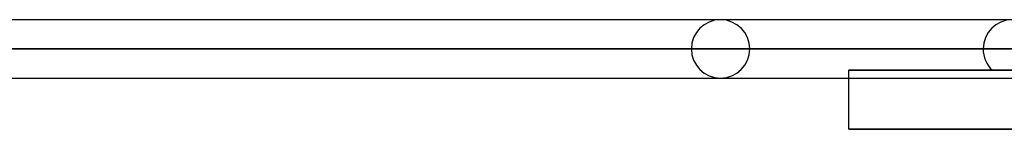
# Model space of a CAD drawing. Header units: millimetres. Extents: x -156 to 156, y -52 to 132.
# Tile 23 of 79: x -50.21 to -33.34, y 23.48 to 25.35. Entities that reach past the tile are written whole.
import ezdxf

# ---------------------------------------------------------------- set-up
doc = ezdxf.new("R2010")
doc.units = ezdxf.units.MM
doc.layers.add('MAIN-1', color=7, linetype='Continuous')

msp = doc.modelspace()

# ---------------------------------------------------------------- linework, layer by layer
at = {"layer": 'MAIN-1'}
for p, q in [((75.632, 25.35), (-75.632, 25.35)), ((75.632, 25.35), (-75.632, 25.35)), ((-29.012, 25.35), (-38.2, 25.35)), ((-29.012, 25.35), (-38.2, 25.35)), ((-76.102, 24.85), (76.102, 24.85)), ((76.102, 24.85), (-76.102, 24.85)), ((-27.697, 24.85), (-75.441, 24.85)), ((-75.441, 24.85), (75.441, 24.85)), ((-38.7, 24.85), (-29.342, 24.85)), ((-29.342, 24.85), (-38.7, 24.85)), ((-28.695, 24.85), (-37.7, 24.85)), ((-37.7, 24.85), (-28.695, 24.85)), ((-33.7, 24.85), (-25.856, 24.85)), ((-25.856, 24.85), (-33.7, 24.85)), ((-36, 24.485), (-27.427, 24.485)), ((-36, 24.35), (-36, 24.485)), ((-27.427, 24.485), (-36, 24.485)), ((-33.542, 24.485), (-25.683, 24.485)), ((-25.683, 24.485), (-33.542, 24.485)), ((-75.632, 24.35), (75.632, 24.35)), ((-75.632, 24.35), (75.632, 24.35)), ((-38.2, 24.35), (-28.925, 24.35)), ((-38.2, 24.35), (-28.925, 24.35)), ((-36, 23.475), (-36, 24.35)), ((36, 23.475), (-36, 23.475)), ((-36, 23.475), (36, 23.475))]:
    msp.add_line(p, q, dxfattribs=at)
for centre, start, end in [((-38.2, 24.85), 0, 180), ((-33.2, 24.85), 0, 180), ((-38.2, 24.85), 180, 0), ((-33.2, 24.85), 180, 226.8864)]:
    msp.add_arc(centre, 0.5, start, end, dxfattribs=at)

doc.saveas('drawing.dxf')
